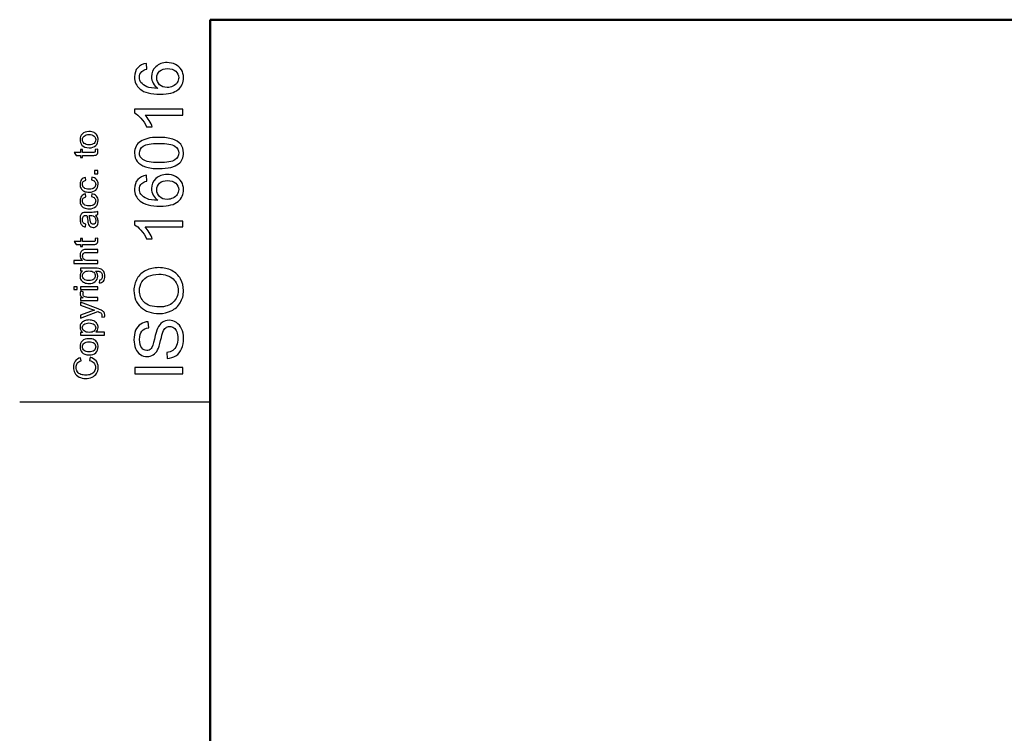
# Model space of a CAD drawing. Header units: centimetres. Extents: x -94 to 21, y -30 to 196.
# Tile 12 of 143: x -21.01 to -10.71, y -7.96 to -0.48. Entities that reach past the tile are written whole.
import ezdxf

# ---------------------------------------------------------------- set-up
doc = ezdxf.new("R2010")
doc.units = ezdxf.units.CM
doc.header["$MEASUREMENT"] = 0
doc.layers.add('Ebene 1', color=7, linetype='Continuous')

msp = doc.modelspace()

# ---------------------------------------------------------------- linework, layer by layer
at = {"layer": 'Ebene 1', "lineweight": 50}
for points in [[(-19.01665, -29.18486), (-19.01665, -29.18486), (-19.01665, -0.48499), (-19.01665, -0.48499)], [(-19.01665, -0.48499), (-19.01665, -0.48499), (20.28137, -0.48499), (20.28137, -0.48499)]]:
    msp.add_open_spline(points, degree=3, dxfattribs=at)
at = {"layer": 'Ebene 1', "color": 252}
for points, knots in [([(-19.68377, -0.94238), (-19.68377, -0.94238), (-19.67886, -1.00336), (-19.67886, -1.00336), (-19.70304, -1.00887), (-19.72069, -1.01669), (-19.73167, -1.02686), (-19.74931, -1.04357), (-19.75807, -1.06424), (-19.75807, -1.08878), (-19.75807, -1.10853), (-19.75258, -1.12605), (-19.7416, -1.14112), (-19.72746, -1.16052), (-19.7069, -1.17571), (-19.67979, -1.18704), (-19.65257, -1.19826), (-19.6139, -1.20411), (-19.56378, -1.20457), (-19.58633, -1.18974), (-19.60315, -1.1715), (-19.61402, -1.15), (-19.625, -1.1285), (-19.63049, -1.10607), (-19.63049, -1.08247), (-19.63049, -1.04135), (-19.6153, -1.00628), (-19.58504, -0.97731), (-19.55478, -0.94845), (-19.51576, -0.93396), (-19.46774, -0.93396), (-19.43619, -0.93396), (-19.40698, -0.94074), (-19.37988, -0.95429), (-19.35277, -0.96796), (-19.33209, -0.98654), (-19.31772, -1.01038), (-19.30335, -1.0341), (-19.29611, -1.06109), (-19.29611, -1.09123), (-19.29611, -1.14252), (-19.31504, -1.18447), (-19.35277, -1.21696), (-19.39051, -1.24932), (-19.45278, -1.26556), (-19.53948, -1.26556), (-19.63645, -1.26556), (-19.70702, -1.24757), (-19.75106, -1.2117), (-19.78939, -1.18038), (-19.80855, -1.1382), (-19.80855, -1.08504), (-19.80855, -1.04555), (-19.79745, -1.01307), (-19.77537, -0.98782), (-19.75328, -0.96259), (-19.72279, -0.9474), (-19.68377, -0.94238)], [0, 0, 0, 0, 0.05263158, 0.05263158, 0.05263158, 0.10526316, 0.10526316, 0.10526316, 0.15789474, 0.15789474, 0.15789474, 0.21052632, 0.21052632, 0.21052632, 0.26315789, 0.26315789, 0.26315789, 0.31578947, 0.31578947, 0.31578947, 0.36842105, 0.36842105, 0.36842105, 0.42105263, 0.42105263, 0.42105263, 0.47368421, 0.47368421, 0.47368421, 0.52631579, 0.52631579, 0.52631579, 0.57894737, 0.57894737, 0.57894737, 0.63157895, 0.63157895, 0.63157895, 0.68421053, 0.68421053, 0.68421053, 0.73684211, 0.73684211, 0.73684211, 0.78947368, 0.78947368, 0.78947368, 0.84210526, 0.84210526, 0.84210526, 0.89473684, 0.89473684, 0.89473684, 0.94736842, 0.94736842, 0.94736842, 1, 1, 1, 1]), ([(-19.46715, -1.19476), (-19.44589, -1.19476), (-19.42556, -1.1902), (-19.40617, -1.1812), (-19.38677, -1.1722), (-19.37205, -1.15958), (-19.36189, -1.14358), (-19.35172, -1.12745), (-19.34658, -1.11039), (-19.34658, -1.09229), (-19.34658, -1.066), (-19.3571, -1.04357), (-19.37813, -1.02499), (-19.39916, -1.0064), (-19.42766, -0.99705), (-19.46377, -0.99705), (-19.49847, -0.99705), (-19.52581, -1.00628), (-19.54578, -1.02464), (-19.56576, -1.04298), (-19.57581, -1.06635), (-19.57581, -1.09474), (-19.57581, -1.12255), (-19.56576, -1.14626), (-19.54578, -1.16566), (-19.52581, -1.18505), (-19.49963, -1.19476), (-19.46715, -1.19476)], [0, 0, 0, 0, 0.11111111, 0.11111111, 0.11111111, 0.22222222, 0.22222222, 0.22222222, 0.33333333, 0.33333333, 0.33333333, 0.44444444, 0.44444444, 0.44444444, 0.55555556, 0.55555556, 0.55555556, 0.66666667, 0.66666667, 0.66666667, 0.77777778, 0.77777778, 0.77777778, 0.88888889, 0.88888889, 0.88888889, 1, 1, 1, 1]), ([(-19.30452, -1.42201), (-19.30452, -1.42201), (-19.30452, -1.4837), (-19.30452, -1.4837), (-19.30452, -1.4837), (-19.69732, -1.4837), (-19.69732, -1.4837), (-19.68307, -1.49854), (-19.66893, -1.51805), (-19.65479, -1.54212), (-19.64065, -1.5662), (-19.63002, -1.58793), (-19.62301, -1.60709), (-19.62301, -1.60709), (-19.6826, -1.60709), (-19.6826, -1.60709), (-19.69872, -1.57262), (-19.71835, -1.54247), (-19.74148, -1.51665), (-19.7645, -1.49083), (-19.78681, -1.47249), (-19.80855, -1.46174), (-19.80855, -1.46174), (-19.80855, -1.42201), (-19.80855, -1.42201), (-19.80855, -1.42201), (-19.30452, -1.42201), (-19.30452, -1.42201)], [0, 0, 0, 0, 0.11111111, 0.11111111, 0.11111111, 0.22222222, 0.22222222, 0.22222222, 0.33333333, 0.33333333, 0.33333333, 0.44444444, 0.44444444, 0.44444444, 0.55555556, 0.55555556, 0.55555556, 0.66666667, 0.66666667, 0.66666667, 0.77777778, 0.77777778, 0.77777778, 0.88888889, 0.88888889, 0.88888889, 1, 1, 1, 1]), ([(-20.28447, -1.8265), (-20.31806, -1.8265), (-20.34295, -1.81716), (-20.35913, -1.79841), (-20.37257, -1.78281), (-20.37929, -1.76371), (-20.37929, -1.74122), (-20.37929, -1.71627), (-20.37111, -1.69583), (-20.35475, -1.67994), (-20.33845, -1.6641), (-20.31584, -1.65615), (-20.28705, -1.65615), (-20.26368, -1.65615), (-20.24534, -1.65966), (-20.23196, -1.66667), (-20.21858, -1.67368), (-20.20818, -1.68391), (-20.20076, -1.69734), (-20.19334, -1.71072), (-20.18966, -1.72538), (-20.18966, -1.74122), (-20.18966, -1.76668), (-20.19778, -1.78725), (-20.21408, -1.80296), (-20.23038, -1.81868), (-20.25386, -1.8265), (-20.28447, -1.8265)], [0, 0, 0, 0, 0.11111111, 0.11111111, 0.11111111, 0.22222222, 0.22222222, 0.22222222, 0.33333333, 0.33333333, 0.33333333, 0.44444444, 0.44444444, 0.44444444, 0.55555556, 0.55555556, 0.55555556, 0.66666667, 0.66666667, 0.66666667, 0.77777778, 0.77777778, 0.77777778, 0.88888889, 0.88888889, 0.88888889, 1, 1, 1, 1]), ([(-20.28442, -1.79496), (-20.26117, -1.79496), (-20.24376, -1.78988), (-20.23225, -1.77971), (-20.22068, -1.76949), (-20.2149, -1.7567), (-20.2149, -1.74122), (-20.2149, -1.72591), (-20.22068, -1.71318), (-20.23231, -1.70295), (-20.24393, -1.69279), (-20.26163, -1.68771), (-20.28541, -1.68771), (-20.30784, -1.68771), (-20.32484, -1.69285), (-20.33635, -1.70307), (-20.34792, -1.71329), (-20.3537, -1.72603), (-20.3537, -1.74122), (-20.3537, -1.7567), (-20.34797, -1.76949), (-20.33647, -1.77971), (-20.32496, -1.78988), (-20.30761, -1.79496), (-20.28442, -1.79496)], [0, 0, 0, 0, 0.125, 0.125, 0.125, 0.25, 0.25, 0.25, 0.375, 0.375, 0.375, 0.5, 0.5, 0.5, 0.625, 0.625, 0.625, 0.75, 0.75, 0.75, 0.875, 0.875, 0.875, 1, 1, 1, 1]), ([(-19.55221, -2.04396), (-19.61145, -2.04396), (-19.65935, -2.03788), (-19.69557, -2.02573), (-19.7319, -2.01346), (-19.75983, -1.99535), (-19.77934, -1.97129), (-19.79885, -1.94734), (-19.80855, -1.91707), (-19.80855, -1.88061), (-19.80855, -1.85374), (-19.80317, -1.83014), (-19.79231, -1.80969), (-19.78144, -1.78936), (-19.76578, -1.77254), (-19.74534, -1.75945), (-19.72501, -1.74637), (-19.70012, -1.73609), (-19.6708, -1.7286), (-19.64147, -1.72101), (-19.60187, -1.71727), (-19.55221, -1.71727), (-19.49333, -1.71727), (-19.44566, -1.72334), (-19.40944, -1.73539), (-19.3731, -1.74742), (-19.34518, -1.76553), (-19.32555, -1.7896), (-19.30592, -1.81355), (-19.29611, -1.84393), (-19.29611, -1.88061), (-19.29611, -1.92888), (-19.31328, -1.96685), (-19.34775, -1.99442), (-19.38981, -2.02748), (-19.45792, -2.04396), (-19.55221, -2.04396)], [0, 0, 0, 0, 0.08333333, 0.08333333, 0.08333333, 0.16666667, 0.16666667, 0.16666667, 0.25, 0.25, 0.25, 0.33333333, 0.33333333, 0.33333333, 0.41666667, 0.41666667, 0.41666667, 0.5, 0.5, 0.5, 0.58333333, 0.58333333, 0.58333333, 0.66666667, 0.66666667, 0.66666667, 0.75, 0.75, 0.75, 0.83333333, 0.83333333, 0.83333333, 0.91666667, 0.91666667, 0.91666667, 1, 1, 1, 1]), ([(-20.22103, -1.84425), (-20.22103, -1.84425), (-20.19381, -1.84005), (-20.19381, -1.84005), (-20.192, -1.84869), (-20.19107, -1.85646), (-20.19107, -1.86324), (-20.19107, -1.8744), (-20.19282, -1.88305), (-20.19638, -1.88924), (-20.19995, -1.89538), (-20.20456, -1.8997), (-20.21034, -1.90221), (-20.21613, -1.90472), (-20.22828, -1.90595), (-20.2468, -1.90595), (-20.2468, -1.90595), (-20.3516, -1.90595), (-20.3516, -1.90595), (-20.3516, -1.90595), (-20.3516, -1.92873), (-20.3516, -1.92873), (-20.3516, -1.92873), (-20.37543, -1.92873), (-20.37543, -1.92873), (-20.37543, -1.92873), (-20.37543, -1.90595), (-20.37543, -1.90595), (-20.37543, -1.90595), (-20.42041, -1.90595), (-20.42041, -1.90595), (-20.42041, -1.90595), (-20.43893, -1.87511), (-20.43893, -1.87511), (-20.43893, -1.87511), (-20.37543, -1.87511), (-20.37543, -1.87511), (-20.37543, -1.87511), (-20.37543, -1.84425), (-20.37543, -1.84425), (-20.37543, -1.84425), (-20.3516, -1.84425), (-20.3516, -1.84425), (-20.3516, -1.84425), (-20.3516, -1.87511), (-20.3516, -1.87511), (-20.3516, -1.87511), (-20.24504, -1.87511), (-20.24504, -1.87511), (-20.23622, -1.87511), (-20.23056, -1.87458), (-20.22804, -1.87346), (-20.22553, -1.87241), (-20.22355, -1.87066), (-20.22203, -1.8682), (-20.22057, -1.86575), (-20.21981, -1.86224), (-20.21981, -1.85769), (-20.21981, -1.8543), (-20.22022, -1.8498), (-20.22103, -1.84425)], [0, 0, 0, 0, 0.05, 0.05, 0.05, 0.1, 0.1, 0.1, 0.15, 0.15, 0.15, 0.2, 0.2, 0.2, 0.25, 0.25, 0.25, 0.3, 0.3, 0.3, 0.35, 0.35, 0.35, 0.4, 0.4, 0.4, 0.45, 0.45, 0.45, 0.5, 0.5, 0.5, 0.55, 0.55, 0.55, 0.6, 0.6, 0.6, 0.65, 0.65, 0.65, 0.7, 0.7, 0.7, 0.75, 0.75, 0.75, 0.8, 0.8, 0.8, 0.85, 0.85, 0.85, 0.9, 0.9, 0.9, 0.95, 0.95, 0.95, 1, 1, 1, 1]), ([(-19.55198, -1.98087), (-19.46937, -1.98087), (-19.41446, -1.97129), (-19.38736, -1.95201), (-19.36013, -1.93273), (-19.34658, -1.90889), (-19.34658, -1.88061), (-19.34658, -1.85234), (-19.36025, -1.8285), (-19.38747, -1.80923), (-19.41481, -1.78995), (-19.46961, -1.78037), (-19.55198, -1.78037), (-19.63458, -1.78037), (-19.68949, -1.78995), (-19.7166, -1.80923), (-19.74382, -1.82839), (-19.75737, -1.85246), (-19.75737, -1.88131), (-19.75737, -1.90959), (-19.74534, -1.93226), (-19.72139, -1.9492), (-19.69089, -1.97035), (-19.63435, -1.98087), (-19.55198, -1.98087)], [0, 0, 0, 0, 0.125, 0.125, 0.125, 0.25, 0.25, 0.25, 0.375, 0.375, 0.375, 0.5, 0.5, 0.5, 0.625, 0.625, 0.625, 0.75, 0.75, 0.75, 0.875, 0.875, 0.875, 1, 1, 1, 1]), ([(-20.26012, -2.16325), (-20.26012, -2.16325), (-20.25591, -2.1331), (-20.25591, -2.1331), (-20.23517, -2.13643), (-20.21899, -2.14485), (-20.20725, -2.15846), (-20.19551, -2.17207), (-20.18966, -2.18883), (-20.18966, -2.20864), (-20.18966, -2.23346), (-20.19778, -2.25344), (-20.21402, -2.26851), (-20.23026, -2.28365), (-20.25351, -2.29119), (-20.28377, -2.29119), (-20.3034, -2.29119), (-20.32052, -2.28792), (-20.33524, -2.28143), (-20.3499, -2.27495), (-20.36094, -2.26507), (-20.36824, -2.25175), (-20.3756, -2.23849), (-20.37929, -2.22406), (-20.37929, -2.2084), (-20.37929, -2.18872), (-20.37432, -2.17254), (-20.36433, -2.16003), (-20.35434, -2.14747), (-20.34015, -2.13941), (-20.3218, -2.13591), (-20.3218, -2.13591), (-20.31725, -2.1657), (-20.31725, -2.1657), (-20.32946, -2.16856), (-20.33863, -2.17359), (-20.34482, -2.18089), (-20.35095, -2.18813), (-20.35405, -2.1969), (-20.35405, -2.20718), (-20.35405, -2.22272), (-20.3485, -2.23533), (-20.3374, -2.24509), (-20.32624, -2.25479), (-20.30872, -2.25963), (-20.28465, -2.25963), (-20.26023, -2.25963), (-20.24253, -2.25496), (-20.23149, -2.24561), (-20.22045, -2.23621), (-20.2149, -2.224), (-20.2149, -2.20899), (-20.2149, -2.19684), (-20.21858, -2.18673), (-20.226, -2.17867), (-20.23336, -2.17055), (-20.24475, -2.16541), (-20.26012, -2.16325)], [0, 0, 0, 0, 0.05263158, 0.05263158, 0.05263158, 0.10526316, 0.10526316, 0.10526316, 0.15789474, 0.15789474, 0.15789474, 0.21052632, 0.21052632, 0.21052632, 0.26315789, 0.26315789, 0.26315789, 0.31578947, 0.31578947, 0.31578947, 0.36842105, 0.36842105, 0.36842105, 0.42105263, 0.42105263, 0.42105263, 0.47368421, 0.47368421, 0.47368421, 0.52631579, 0.52631579, 0.52631579, 0.57894737, 0.57894737, 0.57894737, 0.63157895, 0.63157895, 0.63157895, 0.68421053, 0.68421053, 0.68421053, 0.73684211, 0.73684211, 0.73684211, 0.78947368, 0.78947368, 0.78947368, 0.84210526, 0.84210526, 0.84210526, 0.89473684, 0.89473684, 0.89473684, 0.94736842, 0.94736842, 0.94736842, 1, 1, 1, 1]), ([(-20.19352, -2.09917), (-20.19352, -2.09917), (-20.22857, -2.09917), (-20.22857, -2.09917), (-20.22857, -2.09917), (-20.22857, -2.06411), (-20.22857, -2.06411), (-20.22857, -2.06411), (-20.19352, -2.06411), (-20.19352, -2.06411), (-20.19352, -2.06411), (-20.19352, -2.09917), (-20.19352, -2.09917)], [0, 0, 0, 0, 0.25, 0.25, 0.25, 0.5, 0.5, 0.5, 0.75, 0.75, 0.75, 1, 1, 1, 1]), ([(-19.68377, -2.11419), (-19.68377, -2.11419), (-19.67886, -2.17517), (-19.67886, -2.17517), (-19.70304, -2.18067), (-19.72069, -2.18849), (-19.73167, -2.19866), (-19.74931, -2.21537), (-19.75807, -2.23604), (-19.75807, -2.26058), (-19.75807, -2.28034), (-19.75258, -2.29786), (-19.7416, -2.31293), (-19.72746, -2.33233), (-19.7069, -2.34752), (-19.67979, -2.35885), (-19.65257, -2.37006), (-19.6139, -2.37591), (-19.56378, -2.37637), (-19.58633, -2.36154), (-19.60315, -2.34331), (-19.61402, -2.32181), (-19.625, -2.30031), (-19.63049, -2.27788), (-19.63049, -2.25427), (-19.63049, -2.21315), (-19.6153, -2.17809), (-19.58504, -2.14912), (-19.55478, -2.12026), (-19.51576, -2.10577), (-19.46774, -2.10577), (-19.43619, -2.10577), (-19.40698, -2.11255), (-19.37988, -2.1261), (-19.35277, -2.13977), (-19.33209, -2.15835), (-19.31772, -2.18218), (-19.30335, -2.2059), (-19.29611, -2.23289), (-19.29611, -2.26303), (-19.29611, -2.31433), (-19.31504, -2.35628), (-19.35277, -2.38876), (-19.39051, -2.42112), (-19.45278, -2.43736), (-19.53948, -2.43736), (-19.63645, -2.43736), (-19.70702, -2.41937), (-19.75106, -2.3835), (-19.78939, -2.35219), (-19.80855, -2.31001), (-19.80855, -2.25684), (-19.80855, -2.21735), (-19.79745, -2.18487), (-19.77537, -2.15963), (-19.75328, -2.1344), (-19.72279, -2.11921), (-19.68377, -2.11419)], [0, 0, 0, 0, 0.05263158, 0.05263158, 0.05263158, 0.10526316, 0.10526316, 0.10526316, 0.15789474, 0.15789474, 0.15789474, 0.21052632, 0.21052632, 0.21052632, 0.26315789, 0.26315789, 0.26315789, 0.31578947, 0.31578947, 0.31578947, 0.36842105, 0.36842105, 0.36842105, 0.42105263, 0.42105263, 0.42105263, 0.47368421, 0.47368421, 0.47368421, 0.52631579, 0.52631579, 0.52631579, 0.57894737, 0.57894737, 0.57894737, 0.63157895, 0.63157895, 0.63157895, 0.68421053, 0.68421053, 0.68421053, 0.73684211, 0.73684211, 0.73684211, 0.78947368, 0.78947368, 0.78947368, 0.84210526, 0.84210526, 0.84210526, 0.89473684, 0.89473684, 0.89473684, 0.94736842, 0.94736842, 0.94736842, 1, 1, 1, 1]), ([(-19.46715, -2.36656), (-19.44589, -2.36656), (-19.42556, -2.362), (-19.40617, -2.35301), (-19.38677, -2.34401), (-19.37205, -2.33139), (-19.36189, -2.31539), (-19.35172, -2.29926), (-19.34658, -2.2822), (-19.34658, -2.26409), (-19.34658, -2.2378), (-19.3571, -2.21537), (-19.37813, -2.19679), (-19.39916, -2.17821), (-19.42766, -2.16886), (-19.46377, -2.16886), (-19.49847, -2.16886), (-19.52581, -2.17809), (-19.54578, -2.19644), (-19.56576, -2.21478), (-19.57581, -2.23815), (-19.57581, -2.26654), (-19.57581, -2.29436), (-19.56576, -2.31807), (-19.54578, -2.33747), (-19.52581, -2.35686), (-19.49963, -2.36656), (-19.46715, -2.36656)], [0, 0, 0, 0, 0.11111111, 0.11111111, 0.11111111, 0.22222222, 0.22222222, 0.22222222, 0.33333333, 0.33333333, 0.33333333, 0.44444444, 0.44444444, 0.44444444, 0.55555556, 0.55555556, 0.55555556, 0.66666667, 0.66666667, 0.66666667, 0.77777778, 0.77777778, 0.77777778, 0.88888889, 0.88888889, 0.88888889, 1, 1, 1, 1]), ([(-20.26012, -2.33739), (-20.26012, -2.33739), (-20.25591, -2.30724), (-20.25591, -2.30724), (-20.23517, -2.31057), (-20.21899, -2.31899), (-20.20725, -2.3326), (-20.19551, -2.34621), (-20.18966, -2.36297), (-20.18966, -2.38278), (-20.18966, -2.4076), (-20.19778, -2.42758), (-20.21402, -2.44265), (-20.23026, -2.45778), (-20.25351, -2.46532), (-20.28377, -2.46532), (-20.3034, -2.46532), (-20.32052, -2.46205), (-20.33524, -2.45556), (-20.3499, -2.44908), (-20.36094, -2.43921), (-20.36824, -2.42589), (-20.3756, -2.41263), (-20.37929, -2.3982), (-20.37929, -2.38254), (-20.37929, -2.36286), (-20.37432, -2.34668), (-20.36433, -2.33417), (-20.35434, -2.32161), (-20.34015, -2.31355), (-20.3218, -2.31005), (-20.3218, -2.31005), (-20.31725, -2.33984), (-20.31725, -2.33984), (-20.32946, -2.3427), (-20.33863, -2.34773), (-20.34482, -2.35503), (-20.35095, -2.36227), (-20.35405, -2.37104), (-20.35405, -2.38132), (-20.35405, -2.39686), (-20.3485, -2.40947), (-20.3374, -2.41923), (-20.32624, -2.42893), (-20.30872, -2.43377), (-20.28465, -2.43377), (-20.26023, -2.43377), (-20.24253, -2.4291), (-20.23149, -2.41975), (-20.22045, -2.41035), (-20.2149, -2.39814), (-20.2149, -2.38313), (-20.2149, -2.37098), (-20.21858, -2.36087), (-20.226, -2.35281), (-20.23336, -2.34469), (-20.24475, -2.33955), (-20.26012, -2.33739)], [0, 0, 0, 0, 0.05263158, 0.05263158, 0.05263158, 0.10526316, 0.10526316, 0.10526316, 0.15789474, 0.15789474, 0.15789474, 0.21052632, 0.21052632, 0.21052632, 0.26315789, 0.26315789, 0.26315789, 0.31578947, 0.31578947, 0.31578947, 0.36842105, 0.36842105, 0.36842105, 0.42105263, 0.42105263, 0.42105263, 0.47368421, 0.47368421, 0.47368421, 0.52631579, 0.52631579, 0.52631579, 0.57894737, 0.57894737, 0.57894737, 0.63157895, 0.63157895, 0.63157895, 0.68421053, 0.68421053, 0.68421053, 0.73684211, 0.73684211, 0.73684211, 0.78947368, 0.78947368, 0.78947368, 0.84210526, 0.84210526, 0.84210526, 0.89473684, 0.89473684, 0.89473684, 0.94736842, 0.94736842, 0.94736842, 1, 1, 1, 1]), ([(-20.2163, -2.53122), (-20.20655, -2.54267), (-20.19971, -2.55371), (-20.19568, -2.56428), (-20.19165, -2.57485), (-20.18966, -2.58619), (-20.18966, -2.59834), (-20.18966, -2.61832), (-20.19451, -2.63368), (-20.20427, -2.64443), (-20.21397, -2.65518), (-20.22641, -2.66055), (-20.24154, -2.66055), (-20.25042, -2.66055), (-20.25854, -2.65851), (-20.2659, -2.65448), (-20.27326, -2.65039), (-20.2791, -2.64507), (-20.28354, -2.63853), (-20.28798, -2.63193), (-20.29137, -2.62457), (-20.29365, -2.61633), (-20.29522, -2.61026), (-20.29674, -2.60108), (-20.29826, -2.58887), (-20.30118, -2.56399), (-20.30475, -2.54559), (-20.30883, -2.53385), (-20.31304, -2.53373), (-20.31573, -2.53367), (-20.31684, -2.53367), (-20.32934, -2.53367), (-20.33816, -2.53659), (-20.3433, -2.54243), (-20.35025, -2.55032), (-20.3537, -2.56206), (-20.3537, -2.5776), (-20.3537, -2.59215), (-20.35113, -2.60289), (-20.34605, -2.60979), (-20.34096, -2.61674), (-20.33197, -2.62182), (-20.319, -2.62515), (-20.319, -2.62515), (-20.32321, -2.65529), (-20.32321, -2.65529), (-20.33612, -2.65255), (-20.34657, -2.64805), (-20.35452, -2.64174), (-20.36246, -2.63543), (-20.36854, -2.62632), (-20.37286, -2.6144), (-20.37712, -2.60254), (-20.37929, -2.5887), (-20.37929, -2.57304), (-20.37929, -2.5575), (-20.37747, -2.54483), (-20.37379, -2.53507), (-20.37011, -2.52538), (-20.36556, -2.51819), (-20.36001, -2.51363), (-20.35446, -2.50908), (-20.34745, -2.50586), (-20.33898, -2.504), (-20.33372, -2.503), (-20.32426, -2.50248), (-20.31065, -2.50248), (-20.31065, -2.50248), (-20.26975, -2.50248), (-20.26975, -2.50248), (-20.24119, -2.50248), (-20.22314, -2.50183), (-20.21548, -2.50055), (-20.20783, -2.49932), (-20.20053, -2.49675), (-20.19352, -2.49301), (-20.19352, -2.49301), (-20.19352, -2.52526), (-20.19352, -2.52526), (-20.2, -2.52836), (-20.2076, -2.53034), (-20.2163, -2.53122)], [0, 0, 0, 0, 0.03703704, 0.03703704, 0.03703704, 0.07407407, 0.07407407, 0.07407407, 0.11111111, 0.11111111, 0.11111111, 0.14814815, 0.14814815, 0.14814815, 0.18518519, 0.18518519, 0.18518519, 0.22222222, 0.22222222, 0.22222222, 0.25925926, 0.25925926, 0.25925926, 0.2962963, 0.2962963, 0.2962963, 0.33333333, 0.33333333, 0.33333333, 0.37037037, 0.37037037, 0.37037037, 0.40740741, 0.40740741, 0.40740741, 0.44444444, 0.44444444, 0.44444444, 0.48148148, 0.48148148, 0.48148148, 0.51851852, 0.51851852, 0.51851852, 0.55555556, 0.55555556, 0.55555556, 0.59259259, 0.59259259, 0.59259259, 0.62962963, 0.62962963, 0.62962963, 0.66666667, 0.66666667, 0.66666667, 0.7037037, 0.7037037, 0.7037037, 0.74074074, 0.74074074, 0.74074074, 0.77777778, 0.77777778, 0.77777778, 0.81481481, 0.81481481, 0.81481481, 0.85185185, 0.85185185, 0.85185185, 0.88888889, 0.88888889, 0.88888889, 0.92592593, 0.92592593, 0.92592593, 0.96296296, 0.96296296, 0.96296296, 1, 1, 1, 1]), ([(-20.28465, -2.53367), (-20.28009, -2.54489), (-20.27624, -2.56171), (-20.27308, -2.58414), (-20.27127, -2.59688), (-20.26923, -2.60587), (-20.26695, -2.61113), (-20.26467, -2.61639), (-20.26134, -2.62042), (-20.25702, -2.62328), (-20.25264, -2.62614), (-20.24779, -2.6276), (-20.24241, -2.6276), (-20.23429, -2.6276), (-20.22746, -2.62451), (-20.22203, -2.61826), (-20.21659, -2.61201), (-20.21385, -2.60289), (-20.21385, -2.59092), (-20.21385, -2.57906), (-20.21642, -2.56849), (-20.22162, -2.5592), (-20.22676, -2.54997), (-20.23383, -2.54313), (-20.24277, -2.53881), (-20.24972, -2.53548), (-20.25994, -2.53385), (-20.27343, -2.53385), (-20.27343, -2.53385), (-20.28465, -2.53367), (-20.28465, -2.53367)], [0, 0, 0, 0, 0.1, 0.1, 0.1, 0.2, 0.2, 0.2, 0.3, 0.3, 0.3, 0.4, 0.4, 0.4, 0.5, 0.5, 0.5, 0.6, 0.6, 0.6, 0.7, 0.7, 0.7, 0.8, 0.8, 0.8, 0.9, 0.9, 0.9, 1, 1, 1, 1]), ([(-19.30452, -2.59381), (-19.30452, -2.59381), (-19.30452, -2.65551), (-19.30452, -2.65551), (-19.30452, -2.65551), (-19.69732, -2.65551), (-19.69732, -2.65551), (-19.68307, -2.67035), (-19.66893, -2.68986), (-19.65479, -2.71393), (-19.64065, -2.738), (-19.63002, -2.75973), (-19.62301, -2.77889), (-19.62301, -2.77889), (-19.6826, -2.77889), (-19.6826, -2.77889), (-19.69872, -2.74442), (-19.71835, -2.71428), (-19.74148, -2.68846), (-19.7645, -2.66264), (-19.78681, -2.6443), (-19.80855, -2.63355), (-19.80855, -2.63355), (-19.80855, -2.59381), (-19.80855, -2.59381), (-19.80855, -2.59381), (-19.30452, -2.59381), (-19.30452, -2.59381)], [0, 0, 0, 0, 0.11111111, 0.11111111, 0.11111111, 0.22222222, 0.22222222, 0.22222222, 0.33333333, 0.33333333, 0.33333333, 0.44444444, 0.44444444, 0.44444444, 0.55555556, 0.55555556, 0.55555556, 0.66666667, 0.66666667, 0.66666667, 0.77777778, 0.77777778, 0.77777778, 0.88888889, 0.88888889, 0.88888889, 1, 1, 1, 1]), ([(-20.22103, -2.77667), (-20.22103, -2.77667), (-20.19381, -2.77247), (-20.19381, -2.77247), (-20.192, -2.78111), (-20.19107, -2.78888), (-20.19107, -2.79566), (-20.19107, -2.80681), (-20.19282, -2.81546), (-20.19638, -2.82165), (-20.19995, -2.82779), (-20.20456, -2.83211), (-20.21034, -2.83462), (-20.21613, -2.83713), (-20.22828, -2.83836), (-20.2468, -2.83836), (-20.2468, -2.83836), (-20.3516, -2.83836), (-20.3516, -2.83836), (-20.3516, -2.83836), (-20.3516, -2.86114), (-20.3516, -2.86114), (-20.3516, -2.86114), (-20.37543, -2.86114), (-20.37543, -2.86114), (-20.37543, -2.86114), (-20.37543, -2.83836), (-20.37543, -2.83836), (-20.37543, -2.83836), (-20.42041, -2.83836), (-20.42041, -2.83836), (-20.42041, -2.83836), (-20.43893, -2.80752), (-20.43893, -2.80752), (-20.43893, -2.80752), (-20.37543, -2.80752), (-20.37543, -2.80752), (-20.37543, -2.80752), (-20.37543, -2.77667), (-20.37543, -2.77667), (-20.37543, -2.77667), (-20.3516, -2.77667), (-20.3516, -2.77667), (-20.3516, -2.77667), (-20.3516, -2.80752), (-20.3516, -2.80752), (-20.3516, -2.80752), (-20.24504, -2.80752), (-20.24504, -2.80752), (-20.23622, -2.80752), (-20.23056, -2.80699), (-20.22804, -2.80588), (-20.22553, -2.80483), (-20.22355, -2.80308), (-20.22203, -2.80062), (-20.22057, -2.79817), (-20.21981, -2.79466), (-20.21981, -2.79011), (-20.21981, -2.78672), (-20.22022, -2.78222), (-20.22103, -2.77667)], [0, 0, 0, 0, 0.05, 0.05, 0.05, 0.1, 0.1, 0.1, 0.15, 0.15, 0.15, 0.2, 0.2, 0.2, 0.25, 0.25, 0.25, 0.3, 0.3, 0.3, 0.35, 0.35, 0.35, 0.4, 0.4, 0.4, 0.45, 0.45, 0.45, 0.5, 0.5, 0.5, 0.55, 0.55, 0.55, 0.6, 0.6, 0.6, 0.65, 0.65, 0.65, 0.7, 0.7, 0.7, 0.75, 0.75, 0.75, 0.8, 0.8, 0.8, 0.85, 0.85, 0.85, 0.9, 0.9, 0.9, 0.95, 0.95, 0.95, 1, 1, 1, 1]), ([(-20.19352, -3.03843), (-20.19352, -3.03843), (-20.44448, -3.03843), (-20.44448, -3.03843), (-20.44448, -3.03843), (-20.44448, -3.00758), (-20.44448, -3.00758), (-20.44448, -3.00758), (-20.35417, -3.00758), (-20.35417, -3.00758), (-20.37093, -2.99327), (-20.37929, -2.97522), (-20.37929, -2.95337), (-20.37929, -2.93999), (-20.37666, -2.92837), (-20.37134, -2.91844), (-20.36602, -2.90857), (-20.35872, -2.9015), (-20.34938, -2.89723), (-20.34003, -2.89297), (-20.32642, -2.89087), (-20.30866, -2.89087), (-20.30866, -2.89087), (-20.19352, -2.89087), (-20.19352, -2.89087), (-20.19352, -2.89087), (-20.19352, -2.92171), (-20.19352, -2.92171), (-20.19352, -2.92171), (-20.30854, -2.92171), (-20.30854, -2.92171), (-20.32391, -2.92171), (-20.33512, -2.92504), (-20.34213, -2.93164), (-20.34914, -2.9383), (-20.35265, -2.94765), (-20.35265, -2.9598), (-20.35265, -2.96885), (-20.35031, -2.97738), (-20.34558, -2.98538), (-20.34085, -2.99339), (-20.33442, -2.99905), (-20.3263, -3.0025), (-20.31824, -3.00589), (-20.30708, -3.00758), (-20.29283, -3.00758), (-20.29283, -3.00758), (-20.19352, -3.00758), (-20.19352, -3.00758), (-20.19352, -3.00758), (-20.19352, -3.03843), (-20.19352, -3.03843)], [0, 0, 0, 0, 0.05882353, 0.05882353, 0.05882353, 0.11764706, 0.11764706, 0.11764706, 0.17647059, 0.17647059, 0.17647059, 0.23529412, 0.23529412, 0.23529412, 0.29411765, 0.29411765, 0.29411765, 0.35294118, 0.35294118, 0.35294118, 0.41176471, 0.41176471, 0.41176471, 0.47058824, 0.47058824, 0.47058824, 0.52941176, 0.52941176, 0.52941176, 0.58823529, 0.58823529, 0.58823529, 0.64705882, 0.64705882, 0.64705882, 0.70588235, 0.70588235, 0.70588235, 0.76470588, 0.76470588, 0.76470588, 0.82352941, 0.82352941, 0.82352941, 0.88235294, 0.88235294, 0.88235294, 0.94117647, 0.94117647, 0.94117647, 1, 1, 1, 1]), ([(-20.17845, -3.241), (-20.17845, -3.241), (-20.17424, -3.21121), (-20.17424, -3.21121), (-20.16501, -3.20998), (-20.15829, -3.20648), (-20.15403, -3.20075), (-20.14836, -3.1931), (-20.1455, -3.18265), (-20.1455, -3.16938), (-20.1455, -3.15513), (-20.14836, -3.14409), (-20.15403, -3.13632), (-20.1597, -3.12855), (-20.1677, -3.12329), (-20.17792, -3.12055), (-20.18417, -3.11897), (-20.19732, -3.11821), (-20.21735, -3.11833), (-20.20146, -3.13182), (-20.19352, -3.14859), (-20.19352, -3.16868), (-20.19352, -3.19369), (-20.20252, -3.21308), (-20.22057, -3.22675), (-20.23856, -3.24048), (-20.26017, -3.24731), (-20.28535, -3.24731), (-20.3027, -3.24731), (-20.31871, -3.24416), (-20.33337, -3.23791), (-20.34803, -3.23166), (-20.35931, -3.22254), (-20.36731, -3.21063), (-20.37531, -3.19871), (-20.37929, -3.18469), (-20.37929, -3.16857), (-20.37929, -3.14713), (-20.37052, -3.12943), (-20.353, -3.11552), (-20.353, -3.11552), (-20.37543, -3.11552), (-20.37543, -3.11552), (-20.37543, -3.11552), (-20.37543, -3.08713), (-20.37543, -3.08713), (-20.37543, -3.08713), (-20.21835, -3.08713), (-20.21835, -3.08713), (-20.19001, -3.08713), (-20.16998, -3.09), (-20.15818, -3.09578), (-20.14638, -3.1015), (-20.13703, -3.11068), (-20.1302, -3.12312), (-20.12336, -3.13562), (-20.11991, -3.15098), (-20.11991, -3.16921), (-20.11991, -3.19088), (-20.12476, -3.20835), (-20.13452, -3.22167), (-20.14422, -3.23504), (-20.15888, -3.24147), (-20.17845, -3.241)], [0, 0, 0, 0, 0.04761905, 0.04761905, 0.04761905, 0.0952381, 0.0952381, 0.0952381, 0.14285714, 0.14285714, 0.14285714, 0.19047619, 0.19047619, 0.19047619, 0.23809524, 0.23809524, 0.23809524, 0.28571429, 0.28571429, 0.28571429, 0.33333333, 0.33333333, 0.33333333, 0.38095238, 0.38095238, 0.38095238, 0.42857143, 0.42857143, 0.42857143, 0.47619048, 0.47619048, 0.47619048, 0.52380952, 0.52380952, 0.52380952, 0.57142857, 0.57142857, 0.57142857, 0.61904762, 0.61904762, 0.61904762, 0.66666667, 0.66666667, 0.66666667, 0.71428571, 0.71428571, 0.71428571, 0.76190476, 0.76190476, 0.76190476, 0.80952381, 0.80952381, 0.80952381, 0.85714286, 0.85714286, 0.85714286, 0.9047619, 0.9047619, 0.9047619, 0.95238095, 0.95238095, 0.95238095, 1, 1, 1, 1]), ([(-19.54882, -3.56159), (-19.63201, -3.56159), (-19.6972, -3.53916), (-19.74429, -3.4944), (-19.79137, -3.44965), (-19.81486, -3.39194), (-19.81486, -3.32113), (-19.81486, -3.27474), (-19.80376, -3.23303), (-19.78167, -3.19576), (-19.75959, -3.1586), (-19.72875, -3.13021), (-19.68914, -3.1107), (-19.64965, -3.09118), (-19.60479, -3.08137), (-19.55466, -3.08137), (-19.50384, -3.08137), (-19.45827, -3.09165), (-19.4182, -3.11221), (-19.37801, -3.13278), (-19.34763, -3.16187), (-19.32707, -3.1995), (-19.30639, -3.23724), (-19.29611, -3.2779), (-19.29611, -3.32148), (-19.29611, -3.3688), (-19.30756, -3.41098), (-19.33034, -3.44825), (-19.35312, -3.48541), (-19.3842, -3.51368), (-19.42369, -3.53284), (-19.46307, -3.55201), (-19.50478, -3.56159), (-19.54882, -3.56159)], [0, 0, 0, 0, 0.09090909, 0.09090909, 0.09090909, 0.18181818, 0.18181818, 0.18181818, 0.27272727, 0.27272727, 0.27272727, 0.36363636, 0.36363636, 0.36363636, 0.45454545, 0.45454545, 0.45454545, 0.54545455, 0.54545455, 0.54545455, 0.63636364, 0.63636364, 0.63636364, 0.72727273, 0.72727273, 0.72727273, 0.81818182, 0.81818182, 0.81818182, 0.90909091, 0.90909091, 0.90909091, 1, 1, 1, 1]), ([(-20.28757, -3.21577), (-20.2638, -3.21577), (-20.24645, -3.21104), (-20.23552, -3.20157), (-20.2246, -3.19205), (-20.21911, -3.18019), (-20.21911, -3.16594), (-20.21911, -3.15174), (-20.22454, -3.13988), (-20.2354, -3.13025), (-20.24627, -3.12067), (-20.26333, -3.11587), (-20.28658, -3.11587), (-20.30878, -3.11587), (-20.32554, -3.12084), (-20.33682, -3.13071), (-20.34809, -3.14059), (-20.3537, -3.1525), (-20.3537, -3.16641), (-20.3537, -3.18013), (-20.34815, -3.19176), (-20.33705, -3.2014), (-20.32595, -3.21098), (-20.30948, -3.21577), (-20.28757, -3.21577)], [0, 0, 0, 0, 0.125, 0.125, 0.125, 0.25, 0.25, 0.25, 0.375, 0.375, 0.375, 0.5, 0.5, 0.5, 0.625, 0.625, 0.625, 0.75, 0.75, 0.75, 0.875, 0.875, 0.875, 1, 1, 1, 1]), ([(-19.54765, -3.49288), (-19.48725, -3.49288), (-19.4397, -3.47664), (-19.405, -3.44416), (-19.3703, -3.41168), (-19.35289, -3.37091), (-19.35289, -3.32183), (-19.35289, -3.27182), (-19.37041, -3.23081), (-19.40547, -3.19845), (-19.44052, -3.16619), (-19.49029, -3.15007), (-19.55478, -3.15007), (-19.59556, -3.15007), (-19.63119, -3.15696), (-19.66157, -3.17075), (-19.69194, -3.18454), (-19.71555, -3.20476), (-19.73225, -3.23128), (-19.74896, -3.25792), (-19.75737, -3.28771), (-19.75737, -3.32077), (-19.75737, -3.36775), (-19.74125, -3.40818), (-19.709, -3.44206), (-19.67676, -3.47594), (-19.62301, -3.49288), (-19.54765, -3.49288)], [0, 0, 0, 0, 0.11111111, 0.11111111, 0.11111111, 0.22222222, 0.22222222, 0.22222222, 0.33333333, 0.33333333, 0.33333333, 0.44444444, 0.44444444, 0.44444444, 0.55555556, 0.55555556, 0.55555556, 0.66666667, 0.66666667, 0.66666667, 0.77777778, 0.77777778, 0.77777778, 0.88888889, 0.88888889, 0.88888889, 1, 1, 1, 1]), ([(-20.40943, -3.31161), (-20.40943, -3.31161), (-20.44448, -3.31161), (-20.44448, -3.31161), (-20.44448, -3.31161), (-20.44448, -3.28076), (-20.44448, -3.28076), (-20.44448, -3.28076), (-20.40943, -3.28076), (-20.40943, -3.28076), (-20.40943, -3.28076), (-20.40943, -3.31161), (-20.40943, -3.31161)], [0, 0, 0, 0, 0.25, 0.25, 0.25, 0.5, 0.5, 0.5, 0.75, 0.75, 0.75, 1, 1, 1, 1]), ([(-20.19352, -3.31161), (-20.19352, -3.31161), (-20.37543, -3.31161), (-20.37543, -3.31161), (-20.37543, -3.31161), (-20.37543, -3.28076), (-20.37543, -3.28076), (-20.37543, -3.28076), (-20.19352, -3.28076), (-20.19352, -3.28076), (-20.19352, -3.28076), (-20.19352, -3.31161), (-20.19352, -3.31161)], [0, 0, 0, 0, 0.25, 0.25, 0.25, 0.5, 0.5, 0.5, 0.75, 0.75, 0.75, 1, 1, 1, 1]), ([(-20.19352, -3.42413), (-20.19352, -3.42413), (-20.37543, -3.42413), (-20.37543, -3.42413), (-20.37543, -3.42413), (-20.37543, -3.39644), (-20.37543, -3.39644), (-20.37543, -3.39644), (-20.34756, -3.39644), (-20.34756, -3.39644), (-20.36047, -3.38937), (-20.369, -3.38283), (-20.37309, -3.37681), (-20.37724, -3.37079), (-20.37929, -3.36419), (-20.37929, -3.35701), (-20.37929, -3.34661), (-20.37601, -3.33604), (-20.36953, -3.32529), (-20.36953, -3.32529), (-20.34108, -3.33627), (-20.34108, -3.33627), (-20.34529, -3.34375), (-20.34739, -3.35122), (-20.34739, -3.3587), (-20.34739, -3.36542), (-20.34534, -3.37144), (-20.34131, -3.37675), (-20.33728, -3.38207), (-20.33168, -3.38586), (-20.32449, -3.38814), (-20.31357, -3.39159), (-20.30159, -3.39328), (-20.28856, -3.39328), (-20.28856, -3.39328), (-20.19352, -3.39328), (-20.19352, -3.39328), (-20.19352, -3.39328), (-20.19352, -3.42413), (-20.19352, -3.42413)], [0, 0, 0, 0, 0.07692308, 0.07692308, 0.07692308, 0.15384615, 0.15384615, 0.15384615, 0.23076923, 0.23076923, 0.23076923, 0.30769231, 0.30769231, 0.30769231, 0.38461538, 0.38461538, 0.38461538, 0.46153846, 0.46153846, 0.46153846, 0.53846154, 0.53846154, 0.53846154, 0.61538462, 0.61538462, 0.61538462, 0.69230769, 0.69230769, 0.69230769, 0.76923077, 0.76923077, 0.76923077, 0.84615385, 0.84615385, 0.84615385, 0.92307692, 0.92307692, 0.92307692, 1, 1, 1, 1]), ([(-20.1236, -3.59452), (-20.1236, -3.59452), (-20.1521, -3.59802), (-20.1521, -3.59802), (-20.15029, -3.59125), (-20.14936, -3.58541), (-20.14936, -3.58038), (-20.14936, -3.57349), (-20.15053, -3.568), (-20.1528, -3.56391), (-20.15508, -3.55976), (-20.15829, -3.55637), (-20.16238, -3.55374), (-20.16548, -3.55182), (-20.17313, -3.54866), (-20.1854, -3.54434), (-20.18709, -3.54375), (-20.18961, -3.54288), (-20.19294, -3.54159), (-20.19294, -3.54159), (-20.37543, -3.61064), (-20.37543, -3.61064), (-20.37543, -3.61064), (-20.37543, -3.57769), (-20.37543, -3.57769), (-20.37543, -3.57769), (-20.2704, -3.53972), (-20.2704, -3.53972), (-20.25714, -3.53476), (-20.24312, -3.53038), (-20.22839, -3.52646), (-20.24224, -3.5229), (-20.25591, -3.51869), (-20.26934, -3.51379), (-20.26934, -3.51379), (-20.37543, -3.475), (-20.37543, -3.475), (-20.37543, -3.475), (-20.37543, -3.4442), (-20.37543, -3.4442), (-20.37543, -3.4442), (-20.19037, -3.51297), (-20.19037, -3.51297), (-20.17045, -3.52039), (-20.15678, -3.52617), (-20.14924, -3.53032), (-20.13913, -3.53581), (-20.13172, -3.54212), (-20.12698, -3.54919), (-20.12225, -3.55631), (-20.11991, -3.56478), (-20.11991, -3.5746), (-20.11991, -3.58056), (-20.12114, -3.58722), (-20.1236, -3.59452)], [0, 0, 0, 0, 0.05555556, 0.05555556, 0.05555556, 0.11111111, 0.11111111, 0.11111111, 0.16666667, 0.16666667, 0.16666667, 0.22222222, 0.22222222, 0.22222222, 0.27777778, 0.27777778, 0.27777778, 0.33333333, 0.33333333, 0.33333333, 0.38888889, 0.38888889, 0.38888889, 0.44444444, 0.44444444, 0.44444444, 0.5, 0.5, 0.5, 0.55555556, 0.55555556, 0.55555556, 0.61111111, 0.61111111, 0.61111111, 0.66666667, 0.66666667, 0.66666667, 0.72222222, 0.72222222, 0.72222222, 0.77777778, 0.77777778, 0.77777778, 0.83333333, 0.83333333, 0.83333333, 0.88888889, 0.88888889, 0.88888889, 0.94444444, 0.94444444, 0.94444444, 1, 1, 1, 1]), ([(-20.12377, -3.78695), (-20.12377, -3.78695), (-20.37543, -3.78695), (-20.37543, -3.78695), (-20.37543, -3.78695), (-20.37543, -3.75891), (-20.37543, -3.75891), (-20.37543, -3.75891), (-20.35154, -3.75891), (-20.35154, -3.75891), (-20.36077, -3.75231), (-20.36772, -3.74483), (-20.37233, -3.73647), (-20.37695, -3.72818), (-20.37929, -3.71807), (-20.37929, -3.70622), (-20.37929, -3.69068), (-20.37531, -3.67701), (-20.36731, -3.66515), (-20.35936, -3.65328), (-20.34809, -3.64434), (-20.3336, -3.63827), (-20.31906, -3.63225), (-20.30317, -3.62921), (-20.28582, -3.62921), (-20.2673, -3.62921), (-20.25059, -3.63254), (-20.2357, -3.6392), (-20.22086, -3.64586), (-20.20947, -3.65556), (-20.20152, -3.6683), (-20.19364, -3.68098), (-20.18966, -3.69436), (-20.18966, -3.70838), (-20.18966, -3.71866), (-20.19183, -3.72789), (-20.19615, -3.73601), (-20.20047, -3.74419), (-20.2059, -3.75085), (-20.21251, -3.7561), (-20.21251, -3.7561), (-20.12377, -3.7561), (-20.12377, -3.7561), (-20.12377, -3.7561), (-20.12377, -3.78695), (-20.12377, -3.78695)], [0, 0, 0, 0, 0.06666667, 0.06666667, 0.06666667, 0.13333333, 0.13333333, 0.13333333, 0.2, 0.2, 0.2, 0.26666667, 0.26666667, 0.26666667, 0.33333333, 0.33333333, 0.33333333, 0.4, 0.4, 0.4, 0.46666667, 0.46666667, 0.46666667, 0.53333333, 0.53333333, 0.53333333, 0.6, 0.6, 0.6, 0.66666667, 0.66666667, 0.66666667, 0.73333333, 0.73333333, 0.73333333, 0.8, 0.8, 0.8, 0.86666667, 0.86666667, 0.86666667, 0.93333333, 0.93333333, 0.93333333, 1, 1, 1, 1]), ([(-20.28336, -3.75891), (-20.26006, -3.75891), (-20.24282, -3.75418), (-20.23167, -3.74477), (-20.22051, -3.73531), (-20.2149, -3.72386), (-20.2149, -3.71042), (-20.2149, -3.69675), (-20.22068, -3.68507), (-20.23225, -3.67537), (-20.24382, -3.66562), (-20.26169, -3.66076), (-20.28594, -3.66076), (-20.30907, -3.66076), (-20.32636, -3.6655), (-20.33787, -3.67502), (-20.34938, -3.68454), (-20.3551, -3.69588), (-20.3551, -3.70908), (-20.3551, -3.72216), (-20.34897, -3.73373), (-20.33676, -3.74378), (-20.32449, -3.75388), (-20.30673, -3.75891), (-20.28336, -3.75891)], [0, 0, 0, 0, 0.125, 0.125, 0.125, 0.25, 0.25, 0.25, 0.375, 0.375, 0.375, 0.5, 0.5, 0.5, 0.625, 0.625, 0.625, 0.75, 0.75, 0.75, 0.875, 0.875, 0.875, 1, 1, 1, 1]), ([(-19.46575, -4.03128), (-19.46575, -4.03128), (-19.47136, -3.96889), (-19.47136, -3.96889), (-19.44612, -3.96597), (-19.42544, -3.95908), (-19.4092, -3.94821), (-19.39308, -3.93735), (-19.38, -3.92052), (-19.36995, -3.89774), (-19.36002, -3.87495), (-19.35499, -3.84924), (-19.35499, -3.82074), (-19.35499, -3.79538), (-19.35873, -3.77307), (-19.36633, -3.75367), (-19.37392, -3.73428), (-19.38432, -3.71991), (-19.39752, -3.71043), (-19.41072, -3.70097), (-19.42509, -3.69618), (-19.44052, -3.69618), (-19.45617, -3.69618), (-19.46984, -3.70074), (-19.48164, -3.70985), (-19.49333, -3.71897), (-19.50314, -3.73405), (-19.5112, -3.75508), (-19.51634, -3.76851), (-19.52452, -3.7983), (-19.53562, -3.84445), (-19.54672, -3.8906), (-19.55712, -3.92286), (-19.56693, -3.94132), (-19.57955, -3.96527), (-19.59521, -3.98303), (-19.61378, -3.99471), (-19.63236, -4.00651), (-19.65327, -4.01236), (-19.67629, -4.01236), (-19.70176, -4.01236), (-19.72548, -4.00511), (-19.74744, -3.99074), (-19.76952, -3.97637), (-19.78623, -3.95546), (-19.79768, -3.92777), (-19.80913, -3.90019), (-19.81486, -3.86946), (-19.81486, -3.83569), (-19.81486, -3.79854), (-19.8089, -3.76571), (-19.79686, -3.73732), (-19.78495, -3.70892), (-19.7673, -3.68707), (-19.74394, -3.67176), (-19.72069, -3.65646), (-19.69428, -3.64828), (-19.66484, -3.64711), (-19.66484, -3.64711), (-19.65993, -3.7109), (-19.65993, -3.7109), (-19.69159, -3.71429), (-19.71555, -3.72587), (-19.73167, -3.74561), (-19.74791, -3.76536), (-19.75597, -3.79457), (-19.75597, -3.83312), (-19.75597, -3.87331), (-19.74861, -3.90265), (-19.73389, -3.92099), (-19.71917, -3.93933), (-19.70141, -3.94856), (-19.68061, -3.94856), (-19.66262, -3.94856), (-19.64778, -3.94202), (-19.6361, -3.92905), (-19.62453, -3.9162), (-19.6125, -3.88289), (-19.60035, -3.82892), (-19.58808, -3.77494), (-19.57745, -3.7379), (-19.56833, -3.71781), (-19.5549, -3.6887), (-19.53796, -3.66709), (-19.51728, -3.65319), (-19.49671, -3.63928), (-19.473, -3.63239), (-19.44612, -3.63239), (-19.41937, -3.63239), (-19.39437, -3.63998), (-19.37077, -3.65529), (-19.34716, -3.67059), (-19.32882, -3.69244), (-19.31574, -3.72108), (-19.30265, -3.7497), (-19.29611, -3.78183), (-19.29611, -3.8177), (-19.29611, -3.86303), (-19.30277, -3.90101), (-19.31597, -3.93162), (-19.32917, -3.96235), (-19.34903, -3.9863), (-19.37567, -4.00371), (-19.40219, -4.02124), (-19.43222, -4.03035), (-19.46575, -4.03128)], [0, 0, 0, 0, 0.02857143, 0.02857143, 0.02857143, 0.05714286, 0.05714286, 0.05714286, 0.08571429, 0.08571429, 0.08571429, 0.11428571, 0.11428571, 0.11428571, 0.14285714, 0.14285714, 0.14285714, 0.17142857, 0.17142857, 0.17142857, 0.2, 0.2, 0.2, 0.22857143, 0.22857143, 0.22857143, 0.25714286, 0.25714286, 0.25714286, 0.28571429, 0.28571429, 0.28571429, 0.31428571, 0.31428571, 0.31428571, 0.34285714, 0.34285714, 0.34285714, 0.37142857, 0.37142857, 0.37142857, 0.4, 0.4, 0.4, 0.42857143, 0.42857143, 0.42857143, 0.45714286, 0.45714286, 0.45714286, 0.48571429, 0.48571429, 0.48571429, 0.51428571, 0.51428571, 0.51428571, 0.54285714, 0.54285714, 0.54285714, 0.57142857, 0.57142857, 0.57142857, 0.6, 0.6, 0.6, 0.62857143, 0.62857143, 0.62857143, 0.65714286, 0.65714286, 0.65714286, 0.68571429, 0.68571429, 0.68571429, 0.71428571, 0.71428571, 0.71428571, 0.74285714, 0.74285714, 0.74285714, 0.77142857, 0.77142857, 0.77142857, 0.8, 0.8, 0.8, 0.82857143, 0.82857143, 0.82857143, 0.85714286, 0.85714286, 0.85714286, 0.88571429, 0.88571429, 0.88571429, 0.91428571, 0.91428571, 0.91428571, 0.94285714, 0.94285714, 0.94285714, 0.97142857, 0.97142857, 0.97142857, 1, 1, 1, 1]), ([(-20.28447, -3.99542), (-20.31806, -3.99542), (-20.34295, -3.98608), (-20.35913, -3.96733), (-20.37257, -3.95173), (-20.37929, -3.93263), (-20.37929, -3.91014), (-20.37929, -3.88519), (-20.37111, -3.86475), (-20.35475, -3.84885), (-20.33845, -3.83302), (-20.31584, -3.82507), (-20.28705, -3.82507), (-20.26368, -3.82507), (-20.24534, -3.82858), (-20.23196, -3.83559), (-20.21858, -3.8426), (-20.20818, -3.85282), (-20.20076, -3.86626), (-20.19334, -3.87964), (-20.18966, -3.8943), (-20.18966, -3.91014), (-20.18966, -3.9356), (-20.19778, -3.95617), (-20.21408, -3.97188), (-20.23038, -3.9876), (-20.25386, -3.99542), (-20.28447, -3.99542)], [0, 0, 0, 0, 0.11111111, 0.11111111, 0.11111111, 0.22222222, 0.22222222, 0.22222222, 0.33333333, 0.33333333, 0.33333333, 0.44444444, 0.44444444, 0.44444444, 0.55555556, 0.55555556, 0.55555556, 0.66666667, 0.66666667, 0.66666667, 0.77777778, 0.77777778, 0.77777778, 0.88888889, 0.88888889, 0.88888889, 1, 1, 1, 1]), ([(-20.28442, -3.96388), (-20.26117, -3.96388), (-20.24376, -3.9588), (-20.23225, -3.94863), (-20.22068, -3.93841), (-20.2149, -3.92562), (-20.2149, -3.91014), (-20.2149, -3.89483), (-20.22068, -3.8821), (-20.23231, -3.87187), (-20.24393, -3.86171), (-20.26163, -3.85662), (-20.28541, -3.85662), (-20.30784, -3.85662), (-20.32484, -3.86177), (-20.33635, -3.87199), (-20.34792, -3.88221), (-20.3537, -3.89495), (-20.3537, -3.91014), (-20.3537, -3.92562), (-20.34797, -3.93841), (-20.33647, -3.94863), (-20.32496, -3.9588), (-20.30761, -3.96388), (-20.28442, -3.96388)], [0, 0, 0, 0, 0.125, 0.125, 0.125, 0.25, 0.25, 0.25, 0.375, 0.375, 0.375, 0.5, 0.5, 0.5, 0.625, 0.625, 0.625, 0.75, 0.75, 0.75, 0.875, 0.875, 0.875, 1, 1, 1, 1]), ([(-20.28155, -4.05325), (-20.28155, -4.05325), (-20.27314, -4.01995), (-20.27314, -4.01995), (-20.24586, -4.0269), (-20.22512, -4.0394), (-20.21081, -4.05745), (-20.1965, -4.07551), (-20.18931, -4.09759), (-20.18931, -4.12371), (-20.18931, -4.1507), (-20.19481, -4.17266), (-20.20585, -4.1896), (-20.21683, -4.20654), (-20.23278, -4.21939), (-20.25363, -4.22821), (-20.27454, -4.23704), (-20.29692, -4.24147), (-20.32087, -4.24147), (-20.34698, -4.24147), (-20.36976, -4.23651), (-20.38922, -4.22652), (-20.40867, -4.21653), (-20.42345, -4.20234), (-20.43355, -4.18393), (-20.44366, -4.16553), (-20.44868, -4.14526), (-20.44868, -4.12318), (-20.44868, -4.09806), (-20.44232, -4.07697), (-20.42952, -4.05991), (-20.41673, -4.04279), (-20.3988, -4.03087), (-20.37566, -4.02415), (-20.37566, -4.02415), (-20.36795, -4.05675), (-20.36795, -4.05675), (-20.38618, -4.06254), (-20.3995, -4.07102), (-20.40779, -4.08206), (-20.41615, -4.0931), (-20.42029, -4.107), (-20.42029, -4.12377), (-20.42029, -4.14298), (-20.41568, -4.15911), (-20.40645, -4.17202), (-20.39722, -4.18493), (-20.38478, -4.19404), (-20.36924, -4.19924), (-20.35364, -4.2045), (-20.33758, -4.20713), (-20.32104, -4.20713), (-20.29972, -4.20713), (-20.28109, -4.20403), (-20.2652, -4.19784), (-20.24925, -4.19165), (-20.23739, -4.18201), (-20.2295, -4.16892), (-20.22162, -4.15584), (-20.2177, -4.1417), (-20.2177, -4.12645), (-20.2177, -4.10788), (-20.22308, -4.09222), (-20.23377, -4.07937), (-20.24452, -4.06652), (-20.26041, -4.0578), (-20.28155, -4.05325)], [0, 0, 0, 0, 0.04545455, 0.04545455, 0.04545455, 0.09090909, 0.09090909, 0.09090909, 0.13636364, 0.13636364, 0.13636364, 0.18181818, 0.18181818, 0.18181818, 0.22727273, 0.22727273, 0.22727273, 0.27272727, 0.27272727, 0.27272727, 0.31818182, 0.31818182, 0.31818182, 0.36363636, 0.36363636, 0.36363636, 0.40909091, 0.40909091, 0.40909091, 0.45454545, 0.45454545, 0.45454545, 0.5, 0.5, 0.5, 0.54545455, 0.54545455, 0.54545455, 0.59090909, 0.59090909, 0.59090909, 0.63636364, 0.63636364, 0.63636364, 0.68181818, 0.68181818, 0.68181818, 0.72727273, 0.72727273, 0.72727273, 0.77272727, 0.77272727, 0.77272727, 0.81818182, 0.81818182, 0.81818182, 0.86363636, 0.86363636, 0.86363636, 0.90909091, 0.90909091, 0.90909091, 0.95454545, 0.95454545, 0.95454545, 1, 1, 1, 1]), ([(-19.30452, -4.19381), (-19.30452, -4.19381), (-19.80644, -4.19381), (-19.80644, -4.19381), (-19.80644, -4.19381), (-19.80644, -4.12721), (-19.80644, -4.12721), (-19.80644, -4.12721), (-19.30452, -4.12721), (-19.30452, -4.12721), (-19.30452, -4.12721), (-19.30452, -4.19381), (-19.30452, -4.19381)], [0, 0, 0, 0, 0.25, 0.25, 0.25, 0.5, 0.5, 0.5, 0.75, 0.75, 0.75, 1, 1, 1, 1])]:
    msp.add_open_spline(points, degree=3, knots=knots, dxfattribs=at)
at = {"layer": 'Ebene 1', "lineweight": 25}
msp.add_open_spline([(-21.01055, -4.4876), (-21.01055, -4.4876), (-19.0103, -4.4876), (-19.0103, -4.4876)], degree=3, dxfattribs=at)

doc.saveas('drawing.dxf')
